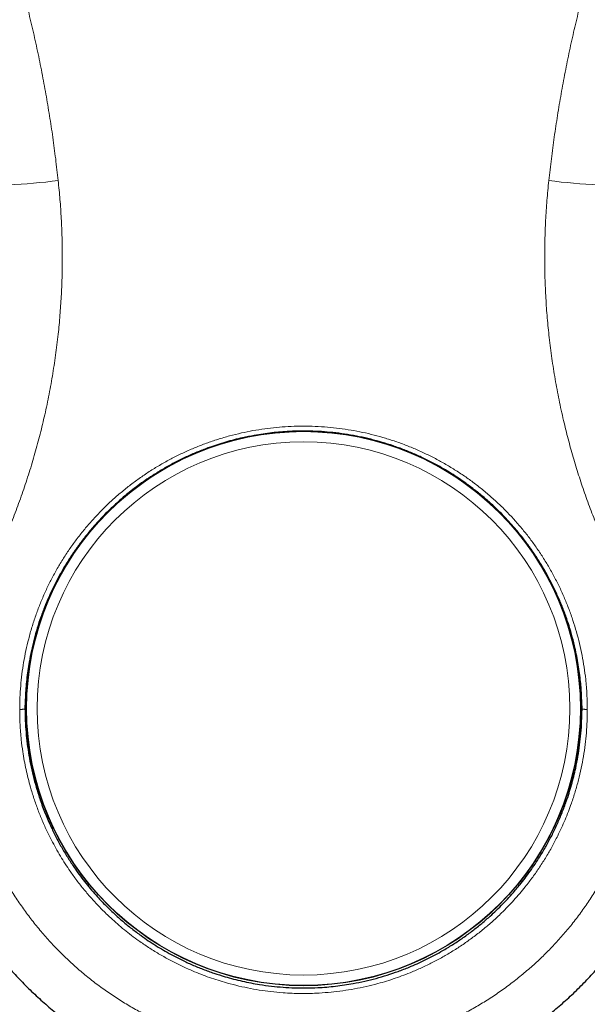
# Model space of a CAD drawing. Header units: millimetres. Extents: x 8 to 1352, y 12 to 1248.
# Tile 11 of 119: x 569 to 592, y 165 to 204. Entities that reach past the tile are written whole.
import ezdxf

# ---------------------------------------------------------------- set-up
doc = ezdxf.new("R2010")
doc.units = ezdxf.units.MM

msp = doc.modelspace()

# ---------------------------------------------------------------- linework, layer by layer
at = {"color": 7, "linetype": 'Continuous', "lineweight": 30}
for radius in [10.95, 10.945]:
    msp.add_circle((580.576, 176.614), radius, dxfattribs=at)
at = {"color": 252, "linetype": 'Continuous', "lineweight": 0}
for radius in [10.945, 10.94, 10.527]:
    msp.add_circle((580.576, 176.614), radius, dxfattribs=at)
for centre, start, end in [((567.821, 221.734), 272.5845, 277.1914), ((593.331, 221.734), 262.8086, 267.4155)]:
    msp.add_arc(centre, 24.465, start, end, dxfattribs=at)
for points, knots in [([(570.883, 197.462), (570.851, 197.747), (570.787, 198.317), (570.672, 199.171), (570.544, 200.023), (570.4, 200.874), (570.243, 201.724), (570.07, 202.572), (569.884, 203.418), (569.748, 203.979), (569.68, 204.259)], [0, 0, 0, 0, 0.12464, 0.249279, 0.374062, 0.498845, 0.624061, 0.749277, 0.874639, 1, 1, 1, 1]), ([(591.473, 204.259), (591.405, 203.98), (591.27, 203.422), (591.084, 202.581), (590.912, 201.737), (590.754, 200.888), (590.611, 200.036), (590.482, 199.18), (590.366, 198.322), (590.301, 197.748), (590.269, 197.462)], [0, 0, 0, 0, 0.12464, 0.249279, 0.374062, 0.498845, 0.624061, 0.749277, 0.874639, 1, 1, 1, 1]), ([(568.29, 182.259), (568.401, 182.497), (568.623, 182.974), (568.932, 183.7), (569.222, 184.435), (569.491, 185.179), (569.741, 185.932), (569.968, 186.691), (570.174, 187.451), (570.36, 188.228), (570.528, 189.026), (570.675, 189.844), (570.798, 190.667), (570.894, 191.463), (570.964, 192.233), (571.012, 192.974), (571.041, 193.717), (571.05, 194.463), (571.039, 195.212), (571.008, 195.963), (570.958, 196.714), (570.908, 197.212), (570.883, 197.462)], [0, 0, 0, 0, 0.050548, 0.101116, 0.151684, 0.202232, 0.253188, 0.304145, 0.354306, 0.404467, 0.45767, 0.510897, 0.564123, 0.617327, 0.664883, 0.712455, 0.760028, 0.807584, 0.855679, 0.903792, 0.951904, 1, 1, 1, 1]), ([(590.269, 197.462), (590.243, 197.2), (590.19, 196.676), (590.14, 195.888), (590.11, 195.099), (590.102, 194.308), (590.117, 193.515), (590.154, 192.724), (590.212, 191.939), (590.294, 191.144), (590.4, 190.337), (590.533, 189.516), (590.69, 188.7), (590.864, 187.918), (591.053, 187.168), (591.253, 186.452), (591.473, 185.741), (591.712, 185.034), (591.97, 184.33), (592.249, 183.631), (592.544, 182.94), (592.757, 182.486), (592.863, 182.259)], [0, 0, 0, 0, 0.050497, 0.101014, 0.151531, 0.202028, 0.252937, 0.303845, 0.353951, 0.404057, 0.457222, 0.510411, 0.5636, 0.616765, 0.664393, 0.712036, 0.75968, 0.807307, 0.855472, 0.903654, 0.951835, 1, 1, 1, 1]), ([(569.362, 176.579), (569.364, 176.733), (569.368, 177.043), (569.398, 177.507), (569.447, 177.971), (569.516, 178.436), (569.604, 178.902), (569.714, 179.365), (569.843, 179.827), (569.992, 180.279), (570.157, 180.72), (570.34, 181.15), (570.54, 181.571), (570.758, 181.987), (570.996, 182.395), (571.252, 182.796), (571.526, 183.186), (571.814, 183.562), (572.116, 183.923), (572.429, 184.267), (572.758, 184.6), (573.102, 184.92), (573.464, 185.229), (573.839, 185.523), (574.23, 185.803), (574.628, 186.064), (575.033, 186.305), (575.443, 186.526), (575.864, 186.731), (576.296, 186.92), (576.739, 187.092), (577.192, 187.245), (577.654, 187.381), (578.117, 187.495), (578.58, 187.588), (579.042, 187.662), (579.506, 187.716), (579.975, 187.751), (580.448, 187.766), (580.924, 187.762), (581.402, 187.737), (581.874, 187.692), (582.341, 187.627), (582.8, 187.545), (583.255, 187.443), (583.708, 187.322), (584.158, 187.181), (584.605, 187.02), (585.046, 186.84), (585.476, 186.642), (585.895, 186.428), (586.301, 186.199), (586.697, 185.953), (587.085, 185.689), (587.464, 185.408), (587.833, 185.109), (588.19, 184.793), (588.531, 184.465), (588.857, 184.124), (589.165, 183.772), (589.459, 183.408), (589.738, 183.03), (590.004, 182.638), (590.253, 182.233), (590.487, 181.816), (590.701, 181.392), (590.895, 180.961), (591.07, 180.527), (591.226, 180.086), (591.365, 179.636), (591.485, 179.178), (591.586, 178.712), (591.668, 178.24), (591.734, 177.727), (591.781, 177.172), (591.787, 176.777), (591.79, 176.579)], [0, 0, 0, 0, 0.013159, 0.026376, 0.039593, 0.053, 0.066408, 0.08001, 0.093613, 0.107278, 0.120541, 0.133815, 0.147089, 0.160351, 0.173868, 0.18739, 0.200907, 0.214573, 0.227803, 0.241039, 0.254269, 0.26771, 0.281151, 0.294787, 0.308422, 0.322121, 0.33536, 0.348606, 0.361845, 0.375297, 0.388749, 0.402397, 0.416044, 0.429755, 0.443021, 0.456299, 0.469576, 0.482843, 0.496364, 0.509891, 0.523413, 0.537084, 0.550316, 0.563558, 0.576801, 0.590032, 0.603516, 0.617007, 0.630491, 0.644123, 0.657368, 0.670624, 0.68388, 0.697125, 0.710622, 0.724125, 0.737622, 0.751267, 0.764551, 0.777847, 0.791143, 0.804427, 0.817966, 0.83151, 0.845049, 0.858737, 0.87203, 0.885335, 0.898639, 0.911932, 0.925481, 0.939037, 0.952586, 0.966287, 0.983144, 1, 1, 1, 1]), ([(594.154, 176.585), (594.154, 176.58), (594.154, 176.387), (594.146, 176.006), (594.111, 175.443), (594.052, 174.88), (593.969, 174.316), (593.862, 173.751), (593.73, 173.188), (593.573, 172.628), (593.394, 172.081), (593.194, 171.547), (592.974, 171.028), (592.732, 170.515), (592.467, 170.011), (592.179, 169.513), (591.868, 169.025), (591.534, 168.549), (591.184, 168.091), (590.818, 167.654), (590.439, 167.236), (590.041, 166.833), (589.624, 166.445), (589.187, 166.071), (588.732, 165.714), (588.26, 165.374), (587.777, 165.058), (587.286, 164.765), (586.787, 164.496), (586.278, 164.247), (585.756, 164.019), (585.221, 163.811), (584.674, 163.625), (584.118, 163.462), (583.559, 163.324), (582.999, 163.21), (582.439, 163.121), (581.876, 163.055), (581.308, 163.012), (580.735, 162.993), (580.158, 162.999), (579.579, 163.029), (579.006, 163.083), (578.439, 163.162), (577.881, 163.262), (577.329, 163.386), (576.778, 163.534), (576.231, 163.706), (575.688, 163.902), (575.152, 164.122), (574.629, 164.363), (574.12, 164.625), (573.627, 164.905), (573.146, 165.204), (572.676, 165.526), (572.216, 165.87), (571.769, 166.234), (571.336, 166.619), (570.922, 167.02), (570.529, 167.435), (570.156, 167.862), (569.802, 168.304), (569.464, 168.763), (569.144, 169.24), (568.843, 169.732), (568.562, 170.238), (568.305, 170.752), (568.071, 171.273), (567.862, 171.796), (567.674, 172.331), (567.507, 172.875), (567.362, 173.432), (567.24, 173.997), (567.142, 174.571), (567.078, 175.074), (567.038, 175.507), (567.015, 175.865), (567.001, 176.225), (566.999, 176.465), (566.998, 176.585)], [0, 0, 0, 0, 0.000359, 0.013563, 0.026772, 0.039975, 0.05339, 0.066804, 0.080413, 0.094021, 0.107693, 0.12086, 0.134085, 0.147309, 0.160723, 0.174137, 0.187746, 0.201355, 0.215026, 0.228229, 0.241438, 0.254641, 0.268055, 0.281469, 0.295078, 0.308686, 0.322357, 0.335623, 0.348901, 0.362179, 0.375445, 0.388966, 0.402493, 0.416014, 0.429684, 0.442948, 0.456224, 0.4695, 0.482764, 0.496283, 0.509808, 0.523326, 0.536995, 0.55026, 0.563538, 0.576815, 0.590081, 0.603601, 0.617127, 0.630648, 0.644318, 0.657583, 0.670861, 0.684138, 0.697404, 0.710924, 0.72445, 0.737971, 0.751641, 0.764907, 0.778184, 0.791462, 0.804728, 0.818248, 0.831775, 0.845296, 0.858966, 0.872169, 0.885378, 0.898581, 0.911994, 0.925408, 0.939016, 0.952625, 0.966295, 0.974713, 0.98313, 0.991565, 1, 1, 1, 1]), ([(591.79, 176.581), (591.789, 176.426), (591.785, 176.116), (591.756, 175.651), (591.708, 175.186), (591.64, 174.72), (591.552, 174.253), (591.443, 173.788), (591.314, 173.325), (591.178, 172.91), (591.043, 172.541), (590.912, 172.217), (590.772, 171.897), (590.603, 171.545), (590.403, 171.162), (590.165, 170.751), (589.909, 170.348), (589.634, 169.954), (589.369, 169.607), (589.119, 169.304), (588.888, 169.042), (588.65, 168.786), (588.374, 168.509), (588.059, 168.215), (587.698, 167.905), (587.323, 167.61), (586.933, 167.329), (586.535, 167.068), (586.13, 166.826), (585.719, 166.603), (585.298, 166.397), (584.903, 166.223), (584.536, 166.078), (584.2, 165.958), (583.859, 165.847), (583.475, 165.737), (583.053, 165.631), (582.591, 165.537), (582.129, 165.463), (581.664, 165.408), (581.233, 165.375), (580.839, 165.359), (580.482, 165.357), (580.124, 165.365), (579.725, 165.388), (579.292, 165.428), (578.825, 165.492), (578.365, 165.575), (577.907, 165.677), (577.49, 165.788), (577.113, 165.904), (576.775, 166.02), (576.44, 166.146), (576.071, 166.3), (575.676, 166.482), (575.256, 166.697), (574.849, 166.927), (574.451, 167.174), (574.095, 167.418), (573.777, 167.652), (573.496, 167.873), (573.223, 168.103), (572.925, 168.369), (572.612, 168.672), (572.287, 169.014), (571.979, 169.366), (571.686, 169.731), (571.43, 170.079), (571.208, 170.404), (571.016, 170.706), (570.834, 171.014), (570.641, 171.364), (570.446, 171.753), (570.253, 172.183), (570.079, 172.617), (569.923, 173.059), (569.796, 173.472), (569.694, 173.853), (569.613, 174.201), (569.543, 174.551), (569.478, 174.945), (569.417, 175.421), (569.371, 175.98), (569.365, 176.38), (569.362, 176.581)], [0, 0, 0, 0, 0.0131674, 0.0263802, 0.039616, 0.0530182, 0.0664443, 0.0800405, 0.0936617, 0.1073329, 0.117218, 0.1271031, 0.1370266, 0.1469501, 0.1603524, 0.1737785, 0.1873747, 0.2009959, 0.2146672, 0.2245521, 0.234437, 0.2443604, 0.2542837, 0.2676857, 0.2811116, 0.2947076, 0.3083285, 0.3219996, 0.3352253, 0.348451, 0.3617693, 0.3750876, 0.3852094, 0.3953313, 0.4054944, 0.4156575, 0.4293281, 0.4425534, 0.4557787, 0.4690965, 0.4824143, 0.4925358, 0.5026573, 0.51282, 0.5229828, 0.5366529, 0.549878, 0.563103, 0.5764206, 0.5897382, 0.5998595, 0.6099808, 0.6201434, 0.630306, 0.6439758, 0.657201, 0.6704262, 0.6837439, 0.6970616, 0.707183, 0.7173044, 0.727467, 0.7376297, 0.7512996, 0.7645252, 0.7777507, 0.7910688, 0.8043869, 0.8145086, 0.8246303, 0.8347932, 0.8449562, 0.8586265, 0.8718526, 0.8850786, 0.8983972, 0.9117158, 0.9218379, 0.93196, 0.9421234, 0.9522867, 0.9659576, 0.9829544, 1, 1, 1, 1])]:
    msp.add_open_spline(points, degree=3, knots=knots, dxfattribs=at)
at = {"color": 7, "linetype": 'Continuous', "lineweight": 30}
for points, knots in [([(591.576, 176.584), (591.573, 176.778), (591.567, 177.167), (591.525, 177.668), (591.473, 178.087), (591.421, 178.426), (591.358, 178.763), (591.276, 179.138), (591.17, 179.549), (591.034, 179.995), (590.879, 180.438), (590.703, 180.876), (590.527, 181.267), (590.356, 181.612), (590.194, 181.914), (590.023, 182.211), (589.822, 182.536), (589.586, 182.888), (589.311, 183.264), (589.018, 183.629), (588.708, 183.984), (588.386, 184.322), (588.054, 184.642), (587.713, 184.946), (587.358, 185.235), (587.02, 185.488), (586.703, 185.708), (586.41, 185.898), (586.111, 186.078), (585.77, 186.269), (585.391, 186.463), (584.973, 186.656), (584.551, 186.83), (584.12, 186.986), (583.681, 187.125), (583.234, 187.247), (582.779, 187.35), (582.319, 187.433), (581.858, 187.497), (581.4, 187.541), (580.942, 187.566), (580.483, 187.572), (580.06, 187.559), (579.675, 187.534), (579.326, 187.5), (578.979, 187.454), (578.592, 187.391), (578.211, 187.314), (577.836, 187.224), (577.506, 187.134), (577.178, 187.033), (576.815, 186.909), (576.418, 186.757), (575.99, 186.572), (575.568, 186.367), (575.152, 186.144), (574.784, 185.924), (574.46, 185.715), (574.178, 185.52), (573.902, 185.317), (573.601, 185.08), (573.278, 184.806), (572.936, 184.489), (572.605, 184.157), (572.288, 183.809), (571.988, 183.451), (571.707, 183.084), (571.444, 182.71), (571.196, 182.324), (570.982, 181.959), (570.8, 181.619), (570.644, 181.305), (570.498, 180.987), (570.347, 180.626), (570.197, 180.227), (570.053, 179.788), (569.928, 179.347), (569.822, 178.901), (569.741, 178.485), (569.681, 178.104), (569.638, 177.756), (569.606, 177.407), (569.582, 177.016), (569.578, 176.741), (569.576, 176.584)], [0, 0, 0, 0, 0.016843, 0.033733, 0.043642, 0.053552, 0.0635, 0.073448, 0.086884, 0.100344, 0.113976, 0.127633, 0.14134, 0.15124, 0.16114, 0.171079, 0.181018, 0.19444, 0.207886, 0.221502, 0.235143, 0.248834, 0.262036, 0.275238, 0.288532, 0.301826, 0.311928, 0.32203, 0.332173, 0.342316, 0.355959, 0.369142, 0.382326, 0.395601, 0.408877, 0.422343, 0.43581, 0.449374, 0.462939, 0.476155, 0.489372, 0.502681, 0.51599, 0.526106, 0.536222, 0.546379, 0.556537, 0.5702, 0.580107, 0.590014, 0.59996, 0.609906, 0.623339, 0.636797, 0.650427, 0.664081, 0.677786, 0.68769, 0.697595, 0.707538, 0.71748, 0.730909, 0.744361, 0.757983, 0.771631, 0.785328, 0.798555, 0.811782, 0.825101, 0.83842, 0.848542, 0.858664, 0.868827, 0.87899, 0.892659, 0.905886, 0.919113, 0.932433, 0.945753, 0.955876, 0.965999, 0.976163, 0.986327, 1, 1, 1, 1]), ([(565.079, 176.633), (565.079, 176.59), (565.078, 176.435), (565.084, 176.168), (565.097, 175.833), (565.118, 175.498), (565.146, 175.161), (565.181, 174.825), (565.224, 174.49), (565.274, 174.155), (565.331, 173.822), (565.395, 173.491), (565.466, 173.162), (565.544, 172.837), (565.628, 172.514), (565.72, 172.192), (565.82, 171.871), (565.926, 171.552), (566.039, 171.235), (566.16, 170.92), (566.287, 170.608), (566.42, 170.299), (566.561, 169.993), (566.708, 169.69), (566.862, 169.39), (567.022, 169.094), (567.188, 168.802), (567.36, 168.514), (567.538, 168.23), (567.723, 167.949), (567.914, 167.672), (568.111, 167.399), (568.314, 167.131), (568.523, 166.867), (568.737, 166.607), (568.957, 166.353), (569.183, 166.103), (569.414, 165.858), (569.65, 165.618), (569.892, 165.383), (570.139, 165.153), (570.39, 164.929), (570.646, 164.71), (570.906, 164.498), (571.171, 164.291), (571.439, 164.091), (571.712, 163.896), (571.99, 163.707), (572.271, 163.524), (572.557, 163.348), (572.847, 163.177), (573.142, 163.011), (573.44, 162.853), (573.741, 162.701), (574.045, 162.556), (574.352, 162.417), (574.662, 162.285), (574.974, 162.16), (575.288, 162.042), (575.604, 161.931), (575.923, 161.827), (576.245, 161.729), (576.569, 161.639), (576.895, 161.556), (577.223, 161.479), (577.552, 161.41), (577.882, 161.348), (578.212, 161.294), (578.545, 161.246), (578.88, 161.206), (579.216, 161.173), (579.553, 161.147), (579.891, 161.128), (580.229, 161.117), (580.566, 161.112), (580.902, 161.116), (581.237, 161.126), (581.571, 161.144), (581.904, 161.169), (582.237, 161.202), (582.571, 161.242), (582.904, 161.289), (583.238, 161.343), (583.57, 161.405), (583.901, 161.474), (584.231, 161.55), (584.558, 161.633), (584.883, 161.723), (585.205, 161.819), (585.523, 161.923), (585.839, 162.033), (586.153, 162.15), (586.465, 162.274), (586.775, 162.405), (587.081, 162.543), (587.386, 162.688), (587.687, 162.839), (587.984, 162.997), (588.278, 163.161), (588.569, 163.332), (588.856, 163.509), (589.139, 163.692), (589.417, 163.881), (589.691, 164.075), (589.961, 164.276), (590.227, 164.483), (590.488, 164.695), (590.743, 164.912), (590.994, 165.135), (591.24, 165.363), (591.481, 165.596), (591.717, 165.835), (591.948, 166.079), (592.174, 166.329), (592.395, 166.584), (592.611, 166.844), (592.821, 167.109), (593.024, 167.377), (593.222, 167.649), (593.413, 167.925), (593.598, 168.205), (593.777, 168.49), (593.95, 168.778), (594.117, 169.07), (594.277, 169.365), (594.431, 169.664), (594.579, 169.967), (594.72, 170.273), (594.855, 170.582), (594.982, 170.894), (595.103, 171.208), (595.217, 171.525), (595.324, 171.845), (595.424, 172.166), (595.517, 172.489), (595.603, 172.813), (595.681, 173.139), (595.753, 173.467), (595.818, 173.797), (595.875, 174.128), (595.925, 174.461), (595.968, 174.793), (596.004, 175.127), (596.032, 175.461), (596.053, 175.797), (596.067, 176.134), (596.073, 176.413), (596.072, 176.579), (596.072, 176.633)], [0, 0, 0, 0, 0.0026725, 0.0095251, 0.0164078, 0.0233148, 0.0302404, 0.0371784, 0.0441228, 0.0510665, 0.0580021, 0.0649236, 0.071825, 0.0787004, 0.0855256, 0.09239, 0.0993001, 0.1062065, 0.1131136, 0.1200241, 0.1269497, 0.1338534, 0.1407407, 0.1476548, 0.1545802, 0.161498, 0.1683903, 0.1752361, 0.1821514, 0.1890614, 0.1959674, 0.2028706, 0.2097723, 0.2166736, 0.2235758, 0.2304799, 0.237387, 0.2442985, 0.2512158, 0.2581328, 0.265044, 0.2719685, 0.278875, 0.2857676, 0.2926506, 0.2995283, 0.3064048, 0.3132837, 0.3201685, 0.3270635, 0.3339729, 0.340901, 0.3478748, 0.3547649, 0.3616633, 0.3685793, 0.3754989, 0.3824049, 0.3892759, 0.3961421, 0.4030454, 0.4099443, 0.416843, 0.4237445, 0.4306578, 0.4375733, 0.4444248, 0.4513048, 0.4582079, 0.4651288, 0.472062, 0.4790019, 0.4859423, 0.4928761, 0.4997978, 0.5067017, 0.5135825, 0.5204365, 0.52728, 0.5341445, 0.5410355, 0.5479479, 0.5548762, 0.5618147, 0.5687579, 0.5756987, 0.5826308, 0.5895487, 0.5964469, 0.6033202, 0.6101378, 0.617034, 0.6239365, 0.6308364, 0.6377375, 0.644643, 0.6515699, 0.6584704, 0.6653752, 0.6723004, 0.6792324, 0.6861535, 0.6930408, 0.6998947, 0.7068254, 0.7137375, 0.720635, 0.7275224, 0.7344038, 0.7412835, 0.748165, 0.7550519, 0.7619484, 0.7688587, 0.7757872, 0.7827404, 0.7896596, 0.7965633, 0.8034625, 0.8103584, 0.8172522, 0.8241454, 0.8310392, 0.8379345, 0.8448325, 0.8517344, 0.8586415, 0.8655559, 0.8724991, 0.8793808, 0.8862946, 0.8932248, 0.9001542, 0.907064, 0.9139233, 0.9207959, 0.9276916, 0.9345838, 0.9414767, 0.9483732, 0.9552901, 0.9621746, 0.9690308, 0.9759167, 0.9828264, 0.9897541, 0.9966937, 1, 1, 1, 1]), ([(569.576, 176.584), (569.578, 176.432), (569.581, 176.128), (569.61, 175.673), (569.657, 175.216), (569.724, 174.759), (569.81, 174.301), (569.917, 173.845), (570.044, 173.391), (570.202, 172.905), (570.397, 172.391), (570.618, 171.893), (570.842, 171.444), (571.064, 171.043), (571.304, 170.651), (571.539, 170.299), (571.766, 169.986), (571.98, 169.708), (572.204, 169.438), (572.463, 169.144), (572.757, 168.834), (573.089, 168.512), (573.432, 168.207), (573.787, 167.916), (574.126, 167.662), (574.444, 167.441), (574.738, 167.251), (575.038, 167.069), (575.38, 166.877), (575.76, 166.682), (576.18, 166.489), (576.604, 166.314), (577.036, 166.158), (577.44, 166.03), (577.813, 165.927), (578.153, 165.844), (578.497, 165.772), (578.883, 165.704), (579.306, 165.646), (579.767, 165.602), (580.224, 165.578), (580.684, 165.573), (581.107, 165.586), (581.493, 165.612), (581.842, 165.647), (582.19, 165.693), (582.577, 165.757), (582.995, 165.842), (583.444, 165.953), (583.884, 166.082), (584.32, 166.229), (584.715, 166.381), (585.071, 166.534), (585.388, 166.682), (585.701, 166.84), (586.045, 167.029), (586.412, 167.247), (586.799, 167.501), (587.172, 167.768), (587.534, 168.051), (587.856, 168.326), (588.141, 168.587), (588.392, 168.832), (588.635, 169.086), (588.897, 169.377), (589.146, 169.675), (589.382, 169.98), (589.583, 170.257), (589.775, 170.541), (589.98, 170.864), (590.194, 171.23), (590.412, 171.642), (590.613, 172.065), (590.797, 172.499), (590.947, 172.901), (591.069, 173.266), (591.166, 173.594), (591.254, 173.926), (591.341, 174.299), (591.421, 174.715), (591.49, 175.176), (591.54, 175.642), (591.571, 176.112), (591.574, 176.427), (591.576, 176.584)], [0, 0, 0, 0, 0.013167, 0.02638, 0.039616, 0.053018, 0.066444, 0.08004, 0.093661, 0.107333, 0.124329, 0.141374, 0.154599, 0.167825, 0.181143, 0.194461, 0.204582, 0.214704, 0.224867, 0.23503, 0.2487, 0.261925, 0.27515, 0.288468, 0.301786, 0.311907, 0.322028, 0.332191, 0.342354, 0.356024, 0.369249, 0.382473, 0.395791, 0.409109, 0.41923, 0.429351, 0.439514, 0.449676, 0.463346, 0.476571, 0.489796, 0.503114, 0.516432, 0.526553, 0.536675, 0.546837, 0.557, 0.57067, 0.583896, 0.597122, 0.61044, 0.623758, 0.63388, 0.644002, 0.654165, 0.664328, 0.677998, 0.691224, 0.704451, 0.717769, 0.731088, 0.74121, 0.751332, 0.761496, 0.771659, 0.78533, 0.795215, 0.8051, 0.815024, 0.824947, 0.83835, 0.851776, 0.865372, 0.878993, 0.892664, 0.902549, 0.912435, 0.922358, 0.932282, 0.945684, 0.959111, 0.972707, 0.986329, 1, 1, 1, 1]), ([(569.709, 175.3), (569.69, 175.422), (569.655, 175.655), (569.619, 176.001), (569.594, 176.336), (569.582, 176.585), (569.58, 176.722), (569.58, 176.747)], [0, 0, 0, 0, 0.255067, 0.486031, 0.716994, 0.948824, 1, 1, 1, 1]), ([(591.572, 176.718), (591.572, 176.712), (591.571, 176.603), (591.56, 176.39), (591.54, 176.08), (591.508, 175.761), (591.477, 175.507), (591.453, 175.357), (591.447, 175.32)], [0, 0, 0, 0, 0.013185, 0.233504, 0.454525, 0.675546, 0.91873, 1, 1, 1, 1])]:
    msp.add_open_spline(points, degree=3, knots=knots, dxfattribs=at)
at = {"color": 252, "linetype": 'Continuous', "lineweight": 0}
for points in [[(569.362, 176.579), (569.376, 176.579), (569.403, 176.579), (569.443, 176.579), (569.48, 176.58), (569.513, 176.58), (569.541, 176.581), (569.561, 176.582), (569.574, 176.583), (569.575, 176.584), (569.576, 176.584)], [(591.576, 176.584), (591.577, 176.584), (591.579, 176.583), (591.592, 176.582), (591.612, 176.581), (591.639, 176.58), (591.672, 176.58), (591.709, 176.579), (591.749, 176.579), (591.777, 176.579), (591.79, 176.579)]]:
    msp.add_open_spline(points, degree=3, dxfattribs=at)

doc.saveas('drawing.dxf')
